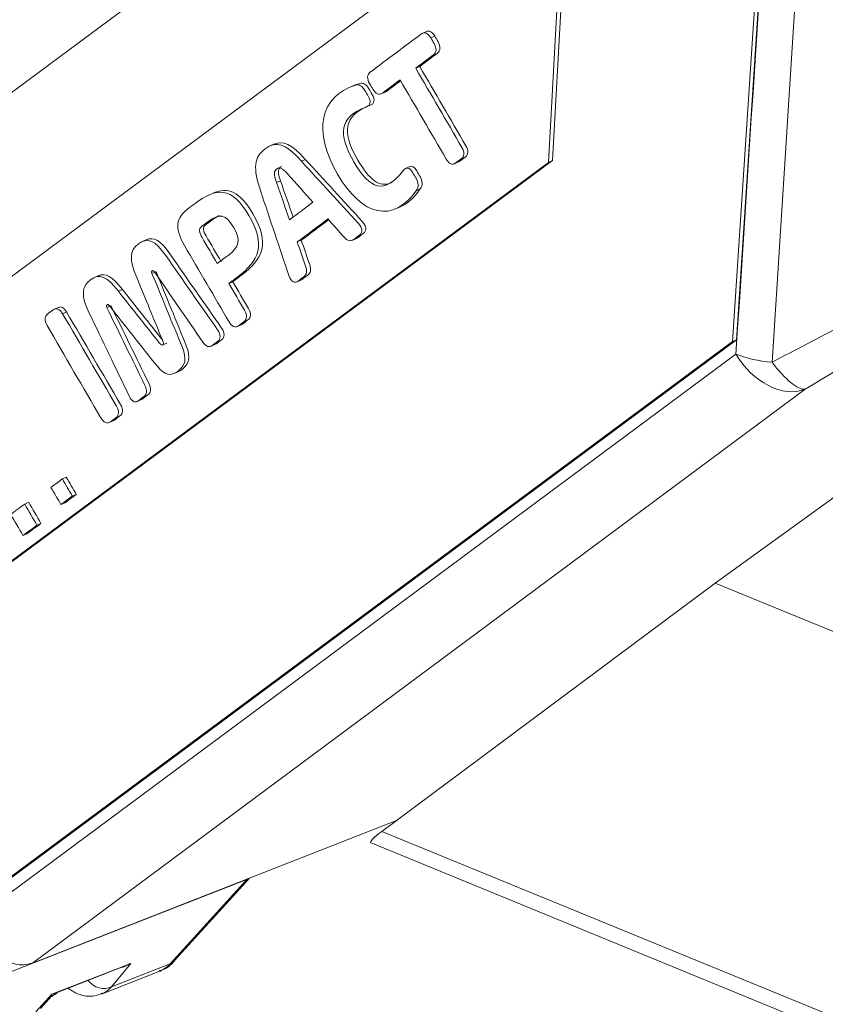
# Model space of a CAD drawing. Header units: millimetres. Extents: x 4 to 836, y 5 to 589.
# Tile 7 of 168: x 168 to 182, y 83 to 100. Entities that reach past the tile are written whole.
import ezdxf

# ---------------------------------------------------------------- set-up
doc = ezdxf.new("R2010")
doc.units = ezdxf.units.MM
doc.layers.add('1', color=7, linetype='Continuous', true_color=0xffffff)

msp = doc.modelspace()

# ---------------------------------------------------------------- linework, layer by layer
at = {"layer": '1', "color": 18, "linetype": 'Continuous', "lineweight": 18}
for p, q in [((180.935, 107.846), (156.403, 89.637)), ((180.046, 94.305), (180.935, 107.846)), ((180.112, 94.334), (181.001, 107.875)), ((167.579, 85.052), (180.046, 94.305)), ((167.644, 85.08), (180.112, 94.334)), ((180.112, 94.334), (180.046, 94.305))]:
    msp.add_line(p, q, dxfattribs=at)
at = {"layer": '1', "color": 7, "linetype": 'Continuous', "lineweight": 18}
for p, q in [((177.293, 102.12), (163.071, 91.563)), ((177.024, 97.248), (177.293, 102.12)), ((177.089, 97.277), (177.358, 102.148)), ((163.153, 86.933), (177.089, 97.277)), ((177.024, 97.248), (177.089, 97.277)), ((164.964, 88.297), (177.024, 97.248))]:
    msp.add_line(p, q, dxfattribs=at)
at = {"layer": '1', "color": 5, "linetype": 'Continuous', "lineweight": 18}
for p, q in [((175.029, 99.404), (174.947, 99.368)), ((174.844, 98.796), (174.909, 98.825)), ((173.818, 98.508), (173.737, 98.472)), ((173.922, 98.545), (173.856, 98.517)), ((174.267, 98.37), (174.349, 98.406)), ((172.526, 97.553), (172.444, 97.517)), ((172.965, 97.269), (173.03, 97.298)), ((175.472, 97.223), (175.554, 97.259)), ((174.753, 97.182), (174.671, 97.146)), ((172.558, 96.917), (172.623, 96.946)), ((171.521, 96.745), (171.439, 96.709)), ((174.513, 96.484), (174.595, 96.52)), ((170.425, 95.98), (170.343, 95.944)), ((172.898, 95.94), (172.964, 95.969)), ((173.794, 95.964), (173.876, 96)), ((169.638, 95.389), (169.556, 95.353)), ((170.512, 95.424), (170.557, 95.444)), ((172.884, 95.281), (172.965, 95.317)), ((169.96, 95.131), (170.026, 95.16)), ((171.774, 95.258), (171.84, 95.287)), ((168.983, 94.869), (168.901, 94.833)), ((169.77, 94.865), (169.816, 94.885)), ((171.904, 94.547), (171.986, 94.583)), ((170.691, 94.248), (170.756, 94.277)), ((171.473, 94.223), (171.555, 94.259)), ((170.87, 93.777), (170.952, 93.813)), ((170.264, 93.317), (170.346, 93.352)), ((169.8, 92.968), (169.882, 93.004))]:
    msp.add_line(p, q, dxfattribs=at)
at = {"layer": '1', "color": 5, "linetype": 'Continuous', "lineweight": 13}
for p, q in [((175.09, 99.296), (175.155, 99.325)), ((174.853, 96.783), (174.919, 96.811)), ((169.044, 94.761), (169.109, 94.79))]:
    msp.add_line(p, q, dxfattribs=at)
at = {"layer": '1', "color": 27, "linetype": 'Continuous', "lineweight": 18}
for p, q in [((186.741, 95.393), (179.764, 90.331)), ((179.764, 90.331), (174.288, 86.254)), ((179.764, 90.331), (186.171, 87.702)), ((174.11, 86.065), (183.333, 82.28)), ((170.887, 84.135), (172.114, 85.486)), ((168.946, 83.602), (170.085, 84.048)), ((169.684, 83.579), (170.627, 83.948)), ((168.68, 83.344), (168.862, 83.544))]:
    msp.add_line(p, q, dxfattribs=at)
at = {"layer": '1', "color": 252, "linetype": 'Continuous', "lineweight": 13}
for p, q in [((167.647, 84.844), (180.103, 94.098)), ((181.24, 93.519), (168.548, 84.09))]:
    msp.add_line(p, q, dxfattribs=at)
at = {"layer": '1', "color": 163, "linetype": 'Continuous', "lineweight": 18}
for p, q in [((169.04, 92.046), (169.105, 92.075)), ((169.203, 91.764), (169.269, 91.792)), ((168.421, 91.633), (168.487, 91.662)), ((169.017, 91.625), (169.082, 91.654)), ((168.622, 91.286), (168.688, 91.315)), ((168.393, 91.116), (168.458, 91.144))]:
    msp.add_line(p, q, dxfattribs=at)
at = {"layer": '1', "color": 252, "linetype": 'Continuous', "lineweight": 18}
msp.add_line((168.548, 84.09), (174.526, 86.43), dxfattribs=at)
at = {"layer": '1', "color": 27, "linetype": 'Continuous', "lineweight": 13}
for p, q in [((174.288, 86.254), (183.196, 82.599)), ((172.069, 85.464), (168.178, 83.94)), ((170.81, 84.076), (172.069, 85.464)), ((168.867, 83.576), (170.164, 84.084)), ((170.164, 84.084), (169.849, 83.7)), ((169.849, 83.7), (170.81, 84.076)), ((168.602, 83.285), (168.867, 83.576))]:
    msp.add_line(p, q, dxfattribs=at)
at = {"layer": '1', "color": 252, "linetype": 'Continuous', "lineweight": 13}
for centre, major_axis, ratio, start_param, end_param in [((181.565, 92.427), (7.739, 4.756), 0.121271, 1.266139, 1.538324), ((180.758, 94.386), (0.596, -0.803), 0.705876, 4.551881, 6.097997), ((180.758, 94.386), (0.998, -0.065), 0.426078, 4.02499, 4.67829), ((180.758, 94.386), (0.52, -0.854), 0.288737, 5.047472, 6.146531)]:
    msp.add_ellipse(centre, major_axis=major_axis, ratio=ratio, start_param=start_param, end_param=end_param, dxfattribs=at)
at = {"layer": '1', "color": 27, "linetype": 'Continuous', "lineweight": 18}
for centre, major_axis, ratio, start_param, end_param in [((174.629, 86.392), (0.525, 0.323), 0.121815, 2.199463, 3.230117), ((170.02, 84.344), (0.311, 0.255), 0.735111, 4.083614, 4.580059), ((170.665, 84.336), (0.222, -0.202), 0.925091, 5.932586, 6.283198)]:
    msp.add_ellipse(centre, major_axis=major_axis, ratio=ratio, start_param=start_param, end_param=end_param, dxfattribs=at)
at = {"layer": '1', "color": 27, "linetype": 'Continuous', "lineweight": 13}
for centre, major_axis, ratio, start_param, end_param in [((171.925, 85.724), (0.222, -0.202), 0.925091, 5.932586, 6.043896), ((171.925, 85.724), (0.109, -0.279), 0.713437, 0.187225, 0.254757), ((170.02, 84.344), (0.414, 0.217), 0.635796, 4.540811, 4.728042), ((170.29, 87.038), (-0.23, 3.114), 0.335615, 3.244773, 3.432003), ((169.704, 83.96), (0.232, -0.19), 0.941268, 4.423351, 5.886604), ((169.223, 86.621), (-0.385, 3.061), 0.315318, 3.229449, 3.408442), ((168.722, 83.836), (0.137, -0.295), 0.164737, 0.069467, 0.420073), ((168.722, 83.836), (0.461, 0.039), 0.607884, 4.979446, 5.166677)]:
    msp.add_ellipse(centre, major_axis=major_axis, ratio=ratio, start_param=start_param, end_param=end_param, dxfattribs=at)
at = {"layer": '1', "color": 252, "linetype": 'Continuous', "lineweight": 18}
for centre, major_axis, ratio, start_param, end_param in [((168.301, 85.132), (-0.134, 1.07), 0.646914, 1.760604, 3.296494), ((167.497, 84.534), (1.233, -0.277), 0.349528, 5.795373, 5.8056)]:
    msp.add_ellipse(centre, major_axis=major_axis, ratio=ratio, start_param=start_param, end_param=end_param, dxfattribs=at)
at = {"layer": '1', "color": 252, "linetype": 'Continuous', "lineweight": 13}
for points in [[(180.103, 94.098), (180.403, 98.69), (180.702, 103.282), (181.001, 107.875)], [(181.571, 107.741), (181.28, 103.148), (180.988, 98.555), (180.696, 93.963)]]:
    msp.add_open_spline(points, degree=3, dxfattribs=at)
at = {"layer": '1', "color": 5, "linetype": 'Continuous', "lineweight": 18}
for points, knots in [([(174.587, 98.604), (174.49, 98.531), (174.393, 98.458), (174.297, 98.386), (174.243, 98.346), (174.188, 98.369), (174.141, 98.449), (174.123, 98.48), (174.104, 98.511), (174.086, 98.543), (174.039, 98.624), (174.043, 98.691), (174.096, 98.73), (174.375, 98.94), (174.655, 99.15), (174.934, 99.359), (174.987, 99.399), (175.043, 99.376), (175.09, 99.296)], [0, 0, 0, 0, 0.182671, 0.182671, 0.182671, 0.266478, 0.266478, 0.266478, 0.305409, 0.305409, 0.305409, 0.389366, 0.389366, 0.389366, 0.916165, 0.916165, 0.916165, 1, 1, 1, 1]), ([(175.09, 99.296), (175.108, 99.265), (175.126, 99.233), (175.144, 99.202), (175.191, 99.122), (175.188, 99.054), (175.135, 99.014), (175.038, 98.941), (174.941, 98.869), (174.844, 98.796)], [0, 0, 0, 0, 0.127562, 0.127562, 0.127562, 0.401794, 0.401794, 0.401794, 1, 1, 1, 1]), ([(175.155, 99.325), (175.173, 99.293), (175.192, 99.262), (175.21, 99.231), (175.257, 99.151), (175.253, 99.083), (175.2, 99.043), (175.103, 98.97), (175.006, 98.897), (174.909, 98.825)], [0, 0, 0, 0, 0.127562, 0.127562, 0.127562, 0.401794, 0.401794, 0.401794, 1, 1, 1, 1]), ([(174.844, 98.796), (175.096, 98.362), (175.349, 97.929), (175.602, 97.495), (175.649, 97.414), (175.645, 97.347), (175.592, 97.307), (175.562, 97.284), (175.532, 97.262), (175.502, 97.239), (175.448, 97.199), (175.392, 97.222), (175.345, 97.302), (175.093, 97.736), (174.84, 98.17), (174.587, 98.604)], [0, 0, 0, 0, 0.413825, 0.413825, 0.413825, 0.478125, 0.478125, 0.478125, 0.521836, 0.521836, 0.521836, 0.586136, 0.586136, 0.586136, 1, 1, 1, 1]), ([(174.909, 98.825), (175.162, 98.391), (175.415, 97.957), (175.667, 97.523), (175.714, 97.443), (175.711, 97.375), (175.658, 97.336), (175.628, 97.313), (175.597, 97.29), (175.567, 97.268), (175.56, 97.262), (175.553, 97.258), (175.546, 97.255)], [0, 0, 0, 0, 0.78041, 0.78041, 0.78041, 0.901672, 0.901672, 0.901672, 0.984103, 0.984103, 0.984103, 1, 1, 1, 1]), ([(173.922, 98.545), (173.981, 98.563), (174.032, 98.531), (174.075, 98.458), (174.093, 98.427), (174.11, 98.397), (174.128, 98.366), (174.179, 98.278), (174.167, 98.213), (174.096, 98.186), (173.652, 98.022), (173.627, 97.743), (174.08, 96.965), (174.252, 96.828), (174.444, 96.913)], [0, 0, 0, 0, 0.079309, 0.079309, 0.079309, 0.116798, 0.116798, 0.116798, 0.205251, 0.205251, 0.205251, 0.672604, 0.672604, 1, 1, 1, 1]), ([(174.595, 98.59), (174.518, 98.531), (174.44, 98.473), (174.362, 98.414), (174.355, 98.409), (174.348, 98.405), (174.341, 98.402)], [0, 0, 0, 0, 0.931726, 0.931726, 0.931726, 1, 1, 1, 1]), ([(174.853, 96.783), (174.476, 96.247), (173.967, 96.356), (173.15, 97.759), (173.264, 98.336), (173.856, 98.517)], [0, 0, 0, 0, 0.498009, 0.498009, 1, 1, 1, 1]), ([(173.856, 98.517), (173.915, 98.534), (173.966, 98.502), (174.009, 98.429), (174.027, 98.398), (174.045, 98.368), (174.063, 98.337), (174.114, 98.249), (174.101, 98.184), (174.03, 98.158), (173.587, 97.993), (173.561, 97.715), (174.095, 96.799), (174.33, 96.717), (174.638, 97.115), (174.687, 97.179), (174.744, 97.167), (174.796, 97.078), (174.814, 97.048), (174.831, 97.017), (174.849, 96.987), (174.892, 96.913), (174.896, 96.844), (174.853, 96.783)], [0, 0, 0, 0, 0.058732, 0.058732, 0.058732, 0.086494, 0.086494, 0.086494, 0.151998, 0.151998, 0.151998, 0.498094, 0.498094, 0.844051, 0.844051, 0.844051, 0.909595, 0.909595, 0.909595, 0.937357, 0.937357, 0.937357, 1, 1, 1, 1]), ([(172.898, 95.94), (172.944, 95.807), (172.99, 95.675), (173.036, 95.542), (173.064, 95.462), (173.054, 95.403), (173.005, 95.367), (172.975, 95.344), (172.944, 95.32), (172.913, 95.297), (172.854, 95.253), (172.794, 95.288), (172.761, 95.387), (172.607, 95.848), (172.453, 96.308), (172.298, 96.769), (172.167, 97.157), (172.189, 97.336), (172.548, 97.605), (172.705, 97.562), (172.965, 97.269)], [0, 0, 0, 0, 0.099151, 0.099151, 0.099151, 0.151582, 0.151582, 0.151582, 0.189943, 0.189943, 0.189943, 0.24874, 0.24874, 0.24874, 0.592414, 0.592414, 0.592414, 0.795994, 0.795994, 1, 1, 1, 1]), ([(172.965, 97.269), (173.278, 96.928), (173.591, 96.586), (173.904, 96.244), (173.971, 96.171), (173.977, 96.095), (173.918, 96.051), (173.886, 96.027), (173.855, 96.004), (173.824, 95.98), (173.775, 95.944), (173.724, 95.957), (173.669, 96.017)], [0, 0, 0, 0, 0.696265, 0.696265, 0.696265, 0.815256, 0.815256, 0.815256, 0.894008, 0.894008, 0.894008, 1, 1, 1, 1]), ([(173.03, 97.298), (173.344, 96.956), (173.657, 96.615), (173.97, 96.273), (174.037, 96.2), (174.043, 96.124), (173.983, 96.079), (173.952, 96.056), (173.921, 96.033), (173.882, 96.004), (173.875, 95.999), (173.867, 95.996)], [0, 0, 0, 0, 0.765244, 0.765244, 0.765244, 0.896024, 0.896024, 0.896024, 0.982578, 0.982578, 1, 1, 1, 1]), ([(172.743, 97.056), (172.65, 97.158), (172.607, 97.177), (172.513, 97.107), (172.511, 97.055), (172.558, 96.917)], [0, 0, 0, 0, 0.499807, 0.499807, 1, 1, 1, 1]), ([(172.643, 97.181), (172.637, 97.178), (172.631, 97.175), (172.579, 97.135), (172.577, 97.083), (172.623, 96.946)], [0, 0, 0, 0, 0.10844, 0.10844, 1, 1, 1, 1]), ([(174.745, 97.179), (174.784, 97.195), (174.824, 97.171), (174.861, 97.107), (174.879, 97.076), (174.897, 97.046), (174.915, 97.016), (174.958, 96.942), (174.962, 96.872), (174.919, 96.811)], [0, 0, 0, 0, 0.344224, 0.344224, 0.344224, 0.545601, 0.545601, 0.545601, 1, 1, 1, 1]), ([(171.777, 94.626), (171.534, 95.045), (171.29, 95.463), (171.046, 95.881), (170.881, 96.165), (170.904, 96.336), (171.098, 96.482), (171.139, 96.512), (171.179, 96.543), (171.22, 96.574), (171.571, 96.837), (171.825, 96.855), (172.385, 95.892), (172.272, 95.632), (171.922, 95.369), (171.873, 95.332), (171.824, 95.295), (171.774, 95.258)], [0, 0, 0, 0, 0.26844, 0.26844, 0.26844, 0.411497, 0.411497, 0.411497, 0.451149, 0.451149, 0.451149, 0.701467, 0.701467, 0.952147, 0.952147, 0.952147, 1, 1, 1, 1]), ([(171.512, 96.741), (171.754, 96.848), (171.954, 96.774), (172.451, 95.921), (172.338, 95.66), (171.988, 95.398), (171.938, 95.361), (171.889, 95.324), (171.84, 95.287)], [0, 0, 0, 0, 0.392763, 0.392763, 0.902663, 0.902663, 0.902663, 1, 1, 1, 1]), ([(171.85, 96.186), (171.725, 96.4), (171.62, 96.414), (171.434, 96.275), (171.401, 96.249), (171.367, 96.224), (171.333, 96.198), (171.271, 96.151), (171.288, 96.094), (171.335, 96.013), (171.418, 95.87), (171.501, 95.727), (171.585, 95.584)], [0, 0, 0, 0, 0.413632, 0.413632, 0.413632, 0.528856, 0.528856, 0.528856, 0.678778, 0.678778, 0.678778, 1, 1, 1, 1]), ([(171.614, 96.374), (171.579, 96.358), (171.542, 96.335), (171.5, 96.303), (171.466, 96.278), (171.432, 96.252), (171.398, 96.227), (171.336, 96.18), (171.353, 96.123), (171.4, 96.042), (171.483, 95.899), (171.567, 95.756), (171.65, 95.612)], [0, 0, 0, 0, 0.137198, 0.137198, 0.137198, 0.306742, 0.306742, 0.306742, 0.527343, 0.527343, 0.527343, 1, 1, 1, 1]), ([(171.585, 95.584), (171.643, 95.628), (171.702, 95.672), (171.76, 95.715), (171.946, 95.854), (171.974, 95.972), (171.85, 96.186)], [0, 0, 0, 0, 0.324315, 0.324315, 0.324315, 1, 1, 1, 1]), ([(170.262, 95.357), (170.138, 95.651), (170.141, 95.799), (170.435, 96.02), (170.564, 95.97), (170.74, 95.717), (171.023, 95.309), (171.307, 94.902), (171.59, 94.495), (171.645, 94.417), (171.645, 94.346), (171.589, 94.304), (171.56, 94.283), (171.532, 94.261), (171.503, 94.24), (171.451, 94.201), (171.399, 94.218), (171.347, 94.293), (171.082, 94.68), (170.817, 95.066), (170.552, 95.452)], [0, 0, 0, 0, 0.137824, 0.137824, 0.275635, 0.275635, 0.275635, 0.583207, 0.583207, 0.583207, 0.632207, 0.632207, 0.632207, 0.663056, 0.663056, 0.663056, 0.709871, 0.709871, 0.709871, 1, 1, 1, 1]), ([(170.417, 95.976), (170.539, 96.03), (170.656, 95.962), (170.806, 95.745), (171.089, 95.338), (171.372, 94.931), (171.656, 94.524), (171.711, 94.446), (171.711, 94.375), (171.655, 94.333), (171.626, 94.312), (171.597, 94.29), (171.568, 94.268), (171.561, 94.263), (171.554, 94.259), (171.546, 94.255)], [0, 0, 0, 0, 0.229867, 0.229867, 0.229867, 0.830888, 0.830888, 0.830888, 0.926639, 0.926639, 0.926639, 0.986919, 0.986919, 0.986919, 1, 1, 1, 1]), ([(172.964, 95.969), (173.01, 95.836), (173.056, 95.704), (173.102, 95.571), (173.13, 95.491), (173.12, 95.432), (173.071, 95.395), (173.04, 95.372), (173.009, 95.349), (172.978, 95.326), (172.972, 95.321), (172.965, 95.317), (172.959, 95.314)], [0, 0, 0, 0, 0.504868, 0.504868, 0.504868, 0.77184, 0.77184, 0.77184, 0.967167, 0.967167, 0.967167, 1, 1, 1, 1]), ([(170.138, 93.406), (169.92, 93.861), (169.701, 94.317), (169.481, 94.772), (169.345, 95.056), (169.355, 95.21), (169.649, 95.43), (169.77, 95.375), (169.96, 95.131)], [0, 0, 0, 0, 0.527315, 0.527315, 0.527315, 0.763174, 0.763174, 1, 1, 1, 1]), ([(170.512, 95.424), (170.679, 95.018), (170.845, 94.612), (171.011, 94.206), (171.086, 94.023), (171.061, 93.908), (170.822, 93.729), (170.719, 93.747), (170.6, 93.897), (170.336, 94.23), (170.072, 94.563), (169.808, 94.896)], [0, 0, 0, 0, 0.361895, 0.361895, 0.361895, 0.500133, 0.500133, 0.638066, 0.638066, 0.638066, 1, 1, 1, 1]), ([(170.552, 95.452), (170.539, 95.469), (170.527, 95.474), (170.504, 95.457), (170.504, 95.443), (170.512, 95.424)], [0, 0, 0, 0, 0.510903, 0.510903, 1, 1, 1, 1]), ([(170.578, 95.453), (170.744, 95.047), (170.911, 94.641), (171.076, 94.234), (171.151, 94.051), (171.126, 93.937), (170.985, 93.831), (170.965, 93.819), (170.945, 93.81)], [0, 0, 0, 0, 0.690021, 0.690021, 0.690021, 0.9536, 0.9536, 1, 1, 1, 1]), ([(171.774, 95.258), (171.86, 95.111), (171.946, 94.964), (172.032, 94.817), (172.078, 94.736), (172.075, 94.669), (172.022, 94.629), (171.992, 94.607), (171.963, 94.585), (171.934, 94.563), (171.88, 94.523), (171.824, 94.545), (171.777, 94.626)], [0, 0, 0, 0, 0.450739, 0.450739, 0.450739, 0.657245, 0.657245, 0.657245, 0.793455, 0.793455, 0.793455, 1, 1, 1, 1]), ([(171.84, 95.287), (171.925, 95.14), (172.011, 94.993), (172.097, 94.845), (172.144, 94.765), (172.14, 94.698), (172.087, 94.658), (172.058, 94.636), (172.028, 94.614), (171.999, 94.592), (171.992, 94.586), (171.985, 94.582), (171.978, 94.579)], [0, 0, 0, 0, 0.549305, 0.549305, 0.549305, 0.800969, 0.800969, 0.800969, 0.966964, 0.966964, 0.966964, 1, 1, 1, 1]), ([(169.96, 95.131), (170.184, 94.848), (170.408, 94.566), (170.631, 94.283), (170.661, 94.245), (170.679, 94.239), (170.691, 94.248)], [0, 0, 0, 0, 0.927557, 0.927557, 0.927557, 1, 1, 1, 1]), ([(169.673, 93.048), (169.378, 93.555), (169.083, 94.062), (168.788, 94.569), (168.741, 94.649), (168.744, 94.717), (168.797, 94.756), (168.828, 94.779), (168.858, 94.802), (168.888, 94.824), (168.941, 94.864), (168.997, 94.842), (169.044, 94.761)], [0, 0, 0, 0, 0.73731, 0.73731, 0.73731, 0.835407, 0.835407, 0.835407, 0.901939, 0.901939, 0.901939, 1, 1, 1, 1]), ([(169.808, 94.896), (169.796, 94.912), (169.785, 94.917), (169.761, 94.9), (169.76, 94.886), (169.77, 94.865)], [0, 0, 0, 0, 0.486654, 0.486654, 1, 1, 1, 1]), ([(169.77, 94.865), (169.979, 94.437), (170.188, 94.009), (170.397, 93.581), (170.438, 93.498), (170.431, 93.436), (170.38, 93.398), (170.351, 93.376), (170.322, 93.354), (170.294, 93.333), (170.238, 93.291), (170.18, 93.318), (170.138, 93.406)], [0, 0, 0, 0, 0.696183, 0.696183, 0.696183, 0.808446, 0.808446, 0.808446, 0.882625, 0.882625, 0.882625, 1, 1, 1, 1]), ([(169.835, 94.894), (170.045, 94.466), (170.254, 94.038), (170.463, 93.61), (170.503, 93.526), (170.497, 93.465), (170.445, 93.426), (170.417, 93.405), (170.388, 93.383), (170.359, 93.361), (170.352, 93.356), (170.345, 93.352), (170.338, 93.349)], [0, 0, 0, 0, 0.775934, 0.775934, 0.775934, 0.901058, 0.901058, 0.901058, 0.983735, 0.983735, 0.983735, 1, 1, 1, 1]), ([(169.044, 94.761), (169.339, 94.254), (169.635, 93.747), (169.93, 93.24), (169.977, 93.16), (169.973, 93.092), (169.92, 93.052), (169.89, 93.03), (169.86, 93.007), (169.829, 92.984), (169.776, 92.945), (169.72, 92.967), (169.673, 93.048)], [0, 0, 0, 0, 0.737359, 0.737359, 0.737359, 0.835462, 0.835462, 0.835462, 0.901998, 0.901998, 0.901998, 1, 1, 1, 1]), ([(169.109, 94.79), (169.405, 94.283), (169.7, 93.776), (169.995, 93.269), (170.042, 93.188), (170.039, 93.121), (169.986, 93.081), (169.955, 93.059), (169.925, 93.036), (169.895, 93.013), (169.888, 93.008), (169.881, 93.004), (169.874, 93.001)], [0, 0, 0, 0, 0.805911, 0.805911, 0.805911, 0.913136, 0.913136, 0.913136, 0.985858, 0.985858, 0.985858, 1, 1, 1, 1])]:
    msp.add_open_spline(points, degree=3, knots=knots, dxfattribs=at)
for points in [[(175.02, 99.4), (175.067, 99.421), (175.114, 99.394), (175.155, 99.325)], [(173.811, 98.505), (173.829, 98.512), (173.846, 98.519), (173.865, 98.526)], [(172.515, 97.548), (172.664, 97.615), (172.81, 97.546), (173.03, 97.298)], [(172.623, 96.946), (172.692, 96.747), (172.761, 96.549), (172.83, 96.35)], [(173.155, 96.593), (173.018, 96.748), (172.881, 96.902), (172.743, 97.056)], [(172.558, 96.917), (172.629, 96.713), (172.7, 96.509), (172.771, 96.305)], [(174.919, 96.811), (174.816, 96.666), (174.705, 96.568), (174.588, 96.517)], [(172.771, 96.305), (172.899, 96.401), (173.027, 96.497), (173.155, 96.593)], [(173.401, 96.318), (173.234, 96.192), (173.066, 96.066), (172.898, 95.94)], [(173.412, 96.305), (173.263, 96.193), (173.113, 96.081), (172.964, 95.969)], [(173.669, 96.017), (173.58, 96.117), (173.491, 96.218), (173.401, 96.318)], [(169.627, 95.385), (169.749, 95.44), (169.862, 95.37), (170.026, 95.16)], [(170.685, 94.324), (170.544, 94.668), (170.403, 95.013), (170.262, 95.357)], [(170.026, 95.16), (170.244, 94.884), (170.463, 94.607), (170.682, 94.331)], [(168.975, 94.866), (169.021, 94.886), (169.069, 94.86), (169.109, 94.79)], [(170.691, 94.248), (170.703, 94.256), (170.705, 94.278), (170.685, 94.324)]]:
    msp.add_open_spline(points, degree=3, dxfattribs=at)
at = {"layer": '1', "color": 252, "linetype": 'Continuous', "lineweight": 13}
msp.add_open_spline([(180.696, 93.963), (180.887, 94.065), (181.08, 94.166), (181.468, 94.37), (181.663, 94.471), (182.057, 94.675), (182.255, 94.777), (182.654, 94.98), (182.855, 95.082), (183.056, 95.183)], degree=3, knots=[0, 0, 0, 0, 0.25, 0.25, 0.5, 0.5, 0.75, 0.75, 1, 1, 1, 1], dxfattribs=at)
at = {"layer": '1', "color": 163, "linetype": 'Continuous', "lineweight": 18}
for points in [[(169.04, 92.046), (168.978, 92), (168.916, 91.954), (168.853, 91.907)], [(169.203, 91.764), (169.149, 91.858), (169.094, 91.952), (169.04, 92.046)], [(169.269, 91.792), (169.214, 91.887), (169.16, 91.981), (169.105, 92.075)], [(168.421, 91.633), (168.345, 91.576), (168.268, 91.52), (168.192, 91.463)], [(168.622, 91.286), (168.555, 91.402), (168.488, 91.517), (168.421, 91.633)], [(168.688, 91.315), (168.621, 91.431), (168.554, 91.546), (168.487, 91.662)]]:
    msp.add_open_spline(points, degree=3, dxfattribs=at)
at = {"layer": '1', "color": 163, "linetype": 'Continuous', "lineweight": 18, "extrusion": (-4.69591e-09, -2.71961e-09, -1)}
msp.add_open_spline([(168.853, 91.907), (168.908, 91.813), (168.962, 91.719), (169.017, 91.625)], degree=3, dxfattribs=at)
at = {"layer": '1', "color": 163, "linetype": 'Continuous', "lineweight": 18, "extrusion": (-1.60843e-10, 2.16704e-10, -1)}
msp.add_open_spline([(169.017, 91.625), (169.079, 91.671), (169.141, 91.718), (169.203, 91.764)], degree=3, dxfattribs=at)
at = {"layer": '1', "color": 163, "linetype": 'Continuous', "lineweight": 18, "extrusion": (-1.01871e-09, 1.37246e-09, -1)}
msp.add_open_spline([(169.082, 91.654), (169.144, 91.7), (169.207, 91.746), (169.269, 91.792)], degree=3, dxfattribs=at)
at = {"layer": '1', "color": 163, "linetype": 'Continuous', "lineweight": 18, "extrusion": (2.1841e-09, 1.26493e-09, -1)}
msp.add_open_spline([(168.192, 91.463), (168.259, 91.347), (168.326, 91.231), (168.393, 91.116)], degree=3, dxfattribs=at)
at = {"layer": '1', "color": 163, "linetype": 'Continuous', "lineweight": 18, "extrusion": (1.07235e-09, -1.4447e-09, -1)}
msp.add_open_spline([(168.393, 91.116), (168.469, 91.173), (168.546, 91.229), (168.622, 91.286)], degree=3, dxfattribs=at)
at = {"layer": '1', "color": 163, "linetype": 'Continuous', "lineweight": 18, "extrusion": (5.36194e-10, -7.22353e-10, -1)}
msp.add_open_spline([(168.458, 91.144), (168.535, 91.201), (168.611, 91.258), (168.688, 91.315)], degree=3, dxfattribs=at)
at = {"layer": '1', "color": 27, "linetype": 'Continuous', "lineweight": 18}
for points, degree in [([(170.629, 83.96), (170.787, 83.998), (170.887, 84.135)], 2), ([(168.865, 83.542), (168.948, 83.593)], 1)]:
    msp.add_open_spline(points, degree=degree, dxfattribs=at)
msp.add_open_spline([(169.136, 83.676), (169.138, 83.675), (169.196, 83.631), (169.316, 83.562), (169.523, 83.53), (169.639, 83.567), (169.69, 83.592)], degree=3, knots=[0, 0, 0, 0, 0.010756, 0.390411, 0.736698, 1, 1, 1, 1], dxfattribs=at)

doc.saveas('drawing.dxf')
